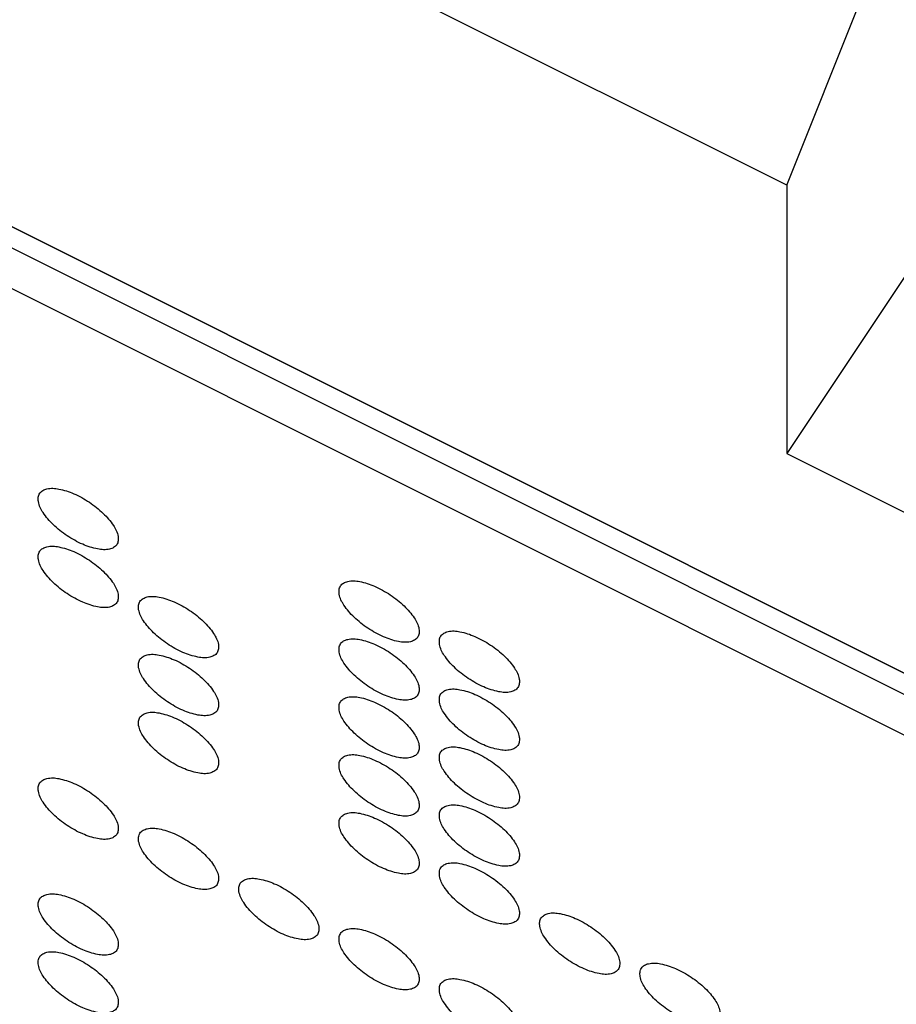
# Model space of a CAD drawing. Header units: inches. Extents: x 22 to 818, y 23 to 565.
# Tile 23 of 32: x 733.33 to 737.42, y 403.2 to 407.79. Entities that reach past the tile are written whole.
import ezdxf

# ---------------------------------------------------------------- set-up
doc = ezdxf.new("R2010")
doc.units = ezdxf.units.IN

msp = doc.modelspace()

# ---------------------------------------------------------------- linework, layer by layer
at = {"color": 250, "linetype": 'Continuous'}
for p, q in [((644.4991, 451.2212), (740.2, 403.3707)), ((740.2, 403.3707), (644.4991, 451.2212)), ((736.904, 407.0187), (650.1282, 450.4066)), ((740.1, 403.3207), (696.6338, 425.0538)), ((739.91, 403.2257), (727.8023, 409.2796)), ((736.904, 407.0187), (737.404, 408.2687)), ((738.236, 407.7668), (736.904, 405.7687)), ((736.904, 407.0187), (736.904, 405.7687)), ((736.904, 405.7687), (740.3681, 404.0367))]:
    msp.add_line(p, q, dxfattribs=at)
for points in [[(733.4145, 405.5439), (733.4168, 405.5348), (733.4213, 405.5165), (733.4379, 405.49), (733.4581, 405.4632), (733.4844, 405.4354), (733.5145, 405.4092), (733.5482, 405.3848), (733.5836, 405.3631), (733.6194, 405.3454), (733.6552, 405.3318), (733.6878, 405.3233), (733.7185, 405.3187), (733.7443, 405.3209), (733.7658, 405.3289), (733.7817, 405.3421), (733.7878, 405.3619), (733.787, 405.3848), (733.779, 405.4095), (733.763, 405.436), (733.7426, 405.4629), (733.7163, 405.4907), (733.6862, 405.5169), (733.6525, 405.5413), (733.6171, 405.563), (733.5813, 405.5807), (733.5455, 405.5943), (733.5129, 405.6028), (733.4822, 405.6074), (733.4564, 405.6052), (733.4349, 405.5971), (733.4191, 405.5839), (733.4127, 405.5641), (733.4139, 405.5508), (733.4145, 405.5439)], [(733.4145, 405.2739), (733.4168, 405.2648), (733.4213, 405.2465), (733.4379, 405.22), (733.4581, 405.1932), (733.4844, 405.1654), (733.5145, 405.1392), (733.5482, 405.1148), (733.5836, 405.0931), (733.6194, 405.0754), (733.6552, 405.0618), (733.6878, 405.0533), (733.7185, 405.0487), (733.7443, 405.0509), (733.7658, 405.0589), (733.7817, 405.0721), (733.7878, 405.0919), (733.787, 405.1148), (733.779, 405.1395), (733.763, 405.166), (733.7426, 405.1929), (733.7163, 405.2207), (733.6862, 405.2469), (733.6525, 405.2713), (733.6171, 405.293), (733.5813, 405.3107), (733.5455, 405.3243), (733.5129, 405.3328), (733.4822, 405.3374), (733.4564, 405.3352), (733.4349, 405.3271), (733.4191, 405.3139), (733.4127, 405.2941), (733.4139, 405.2808), (733.4145, 405.2739)], [(734.8174, 405.1125), (734.8197, 405.1033), (734.8243, 405.085), (734.8408, 405.0586), (734.8611, 405.0317), (734.8874, 405.0039), (734.9175, 404.9777), (734.9511, 404.9533), (734.9866, 404.9316), (735.0224, 404.9139), (735.0582, 404.9003), (735.0908, 404.8918), (735.1215, 404.8872), (735.1473, 404.8894), (735.1688, 404.8974), (735.1847, 404.9107), (735.1907, 404.9304), (735.1899, 404.9533), (735.182, 404.978), (735.166, 405.0046), (735.1456, 405.0314), (735.1193, 405.0592), (735.0892, 405.0854), (735.0555, 405.1098), (735.02, 405.1315), (734.9843, 405.1492), (734.9485, 405.1628), (734.9159, 405.1713), (734.8852, 405.1759), (734.8594, 405.1737), (734.8379, 405.1657), (734.822, 405.1524), (734.8157, 405.1326), (734.8168, 405.1193), (734.8174, 405.1125)], [(733.8821, 405.0401), (733.8844, 405.031), (733.889, 405.0127), (733.9055, 404.9862), (733.9257, 404.9593), (733.9521, 404.9316), (733.9822, 404.9053), (734.0158, 404.8809), (734.0513, 404.8592), (734.0871, 404.8415), (734.1228, 404.828), (734.1555, 404.8195), (734.1861, 404.8149), (734.212, 404.8171), (734.2334, 404.8251), (734.2494, 404.8383), (734.2554, 404.8581), (734.2546, 404.881), (734.2467, 404.9057), (734.2307, 404.9322), (734.2102, 404.9591), (734.184, 404.9869), (734.1539, 405.0131), (734.1202, 405.0375), (734.0847, 405.0592), (734.049, 405.0769), (734.0132, 405.0904), (733.9806, 405.099), (733.9499, 405.1035), (733.9241, 405.1014), (733.9026, 405.0933), (733.8867, 405.0801), (733.8804, 405.0603), (733.8815, 405.047), (733.8821, 405.0401)], [(735.2851, 404.8786), (735.2874, 404.8695), (735.2919, 404.8512), (735.3085, 404.8247), (735.3287, 404.7979), (735.3551, 404.7701), (735.3851, 404.7438), (735.4188, 404.7195), (735.4543, 404.6978), (735.49, 404.6801), (735.5258, 404.6665), (735.5584, 404.658), (735.5891, 404.6534), (735.6149, 404.6556), (735.6364, 404.6636), (735.6523, 404.6768), (735.6584, 404.6966), (735.6576, 404.7195), (735.6496, 404.7442), (735.6336, 404.7707), (735.6132, 404.7976), (735.5869, 404.8254), (735.5568, 404.8516), (735.5232, 404.876), (735.4877, 404.8977), (735.4519, 404.9154), (735.4162, 404.929), (735.3835, 404.9375), (735.3528, 404.9421), (735.327, 404.9399), (735.3055, 404.9318), (735.2897, 404.9186), (735.2834, 404.8988), (735.2845, 404.8855), (735.2851, 404.8786)], [(734.8174, 404.8425), (734.8197, 404.8333), (734.8243, 404.815), (734.8408, 404.7886), (734.8611, 404.7617), (734.8874, 404.7339), (734.9175, 404.7077), (734.9511, 404.6833), (734.9866, 404.6616), (735.0224, 404.6439), (735.0582, 404.6303), (735.0908, 404.6218), (735.1215, 404.6172), (735.1473, 404.6194), (735.1688, 404.6274), (735.1847, 404.6407), (735.1907, 404.6604), (735.1899, 404.6833), (735.182, 404.708), (735.166, 404.7346), (735.1456, 404.7614), (735.1193, 404.7892), (735.0892, 404.8154), (735.0555, 404.8398), (735.02, 404.8615), (734.9843, 404.8792), (734.9485, 404.8928), (734.9159, 404.9013), (734.8852, 404.9059), (734.8594, 404.9037), (734.8379, 404.8957), (734.822, 404.8824), (734.8157, 404.8626), (734.8168, 404.8493), (734.8174, 404.8425)], [(733.8821, 404.7701), (733.8844, 404.761), (733.889, 404.7427), (733.9055, 404.7162), (733.9257, 404.6893), (733.9521, 404.6616), (733.9822, 404.6353), (734.0158, 404.6109), (734.0513, 404.5892), (734.0871, 404.5715), (734.1228, 404.558), (734.1555, 404.5495), (734.1861, 404.5449), (734.212, 404.5471), (734.2334, 404.5551), (734.2494, 404.5683), (734.2554, 404.5881), (734.2546, 404.611), (734.2467, 404.6357), (734.2307, 404.6622), (734.2102, 404.6891), (734.184, 404.7169), (734.1539, 404.7431), (734.1202, 404.7675), (734.0847, 404.7892), (734.049, 404.8069), (734.0132, 404.8204), (733.9806, 404.829), (733.9499, 404.8335), (733.9241, 404.8314), (733.9026, 404.8233), (733.8867, 404.8101), (733.8804, 404.7903), (733.8815, 404.777), (733.8821, 404.7701)], [(735.2851, 404.6086), (735.2874, 404.5995), (735.2919, 404.5812), (735.3085, 404.5547), (735.3287, 404.5279), (735.3551, 404.5001), (735.3851, 404.4738), (735.4188, 404.4495), (735.4543, 404.4278), (735.49, 404.4101), (735.5258, 404.3965), (735.5584, 404.388), (735.5891, 404.3834), (735.6149, 404.3856), (735.6364, 404.3936), (735.6523, 404.4068), (735.6584, 404.4266), (735.6576, 404.4495), (735.6496, 404.4742), (735.6336, 404.5007), (735.6132, 404.5276), (735.5869, 404.5554), (735.5568, 404.5816), (735.5232, 404.606), (735.4877, 404.6277), (735.4519, 404.6454), (735.4162, 404.659), (735.3835, 404.6675), (735.3528, 404.6721), (735.327, 404.6699), (735.3055, 404.6618), (735.2897, 404.6486), (735.2834, 404.6288), (735.2845, 404.6155), (735.2851, 404.6086)], [(734.8174, 404.5725), (734.8197, 404.5633), (734.8243, 404.545), (734.8408, 404.5186), (734.8611, 404.4917), (734.8874, 404.4639), (734.9175, 404.4377), (734.9511, 404.4133), (734.9866, 404.3916), (735.0224, 404.3739), (735.0582, 404.3603), (735.0908, 404.3518), (735.1215, 404.3472), (735.1473, 404.3494), (735.1688, 404.3574), (735.1847, 404.3707), (735.1907, 404.3904), (735.1899, 404.4133), (735.182, 404.438), (735.166, 404.4646), (735.1456, 404.4914), (735.1193, 404.5192), (735.0892, 404.5454), (735.0555, 404.5698), (735.02, 404.5915), (734.9843, 404.6092), (734.9485, 404.6228), (734.9159, 404.6313), (734.8852, 404.6359), (734.8594, 404.6337), (734.8379, 404.6257), (734.822, 404.6124), (734.8157, 404.5926), (734.8168, 404.5793), (734.8174, 404.5725)], [(733.8821, 404.5001), (733.8844, 404.491), (733.889, 404.4727), (733.9055, 404.4462), (733.9257, 404.4193), (733.9521, 404.3916), (733.9822, 404.3653), (734.0158, 404.3409), (734.0513, 404.3192), (734.0871, 404.3015), (734.1228, 404.288), (734.1555, 404.2795), (734.1861, 404.2749), (734.212, 404.2771), (734.2334, 404.2851), (734.2494, 404.2983), (734.2554, 404.3181), (734.2546, 404.341), (734.2467, 404.3657), (734.2307, 404.3922), (734.2102, 404.4191), (734.184, 404.4469), (734.1539, 404.4731), (734.1202, 404.4975), (734.0847, 404.5192), (734.049, 404.5369), (734.0132, 404.5504), (733.9806, 404.559), (733.9499, 404.5635), (733.9241, 404.5614), (733.9026, 404.5533), (733.8867, 404.5401), (733.8804, 404.5203), (733.8815, 404.507), (733.8821, 404.5001)], [(735.2851, 404.3386), (735.2874, 404.3295), (735.2919, 404.3112), (735.3085, 404.2847), (735.3287, 404.2579), (735.3551, 404.2301), (735.3851, 404.2038), (735.4188, 404.1795), (735.4543, 404.1578), (735.49, 404.1401), (735.5258, 404.1265), (735.5584, 404.118), (735.5891, 404.1134), (735.6149, 404.1156), (735.6364, 404.1236), (735.6523, 404.1368), (735.6584, 404.1566), (735.6576, 404.1795), (735.6496, 404.2042), (735.6336, 404.2307), (735.6132, 404.2576), (735.5869, 404.2854), (735.5568, 404.3116), (735.5232, 404.336), (735.4877, 404.3577), (735.4519, 404.3754), (735.4162, 404.389), (735.3835, 404.3975), (735.3528, 404.4021), (735.327, 404.3999), (735.3055, 404.3918), (735.2897, 404.3786), (735.2834, 404.3588), (735.2845, 404.3455), (735.2851, 404.3386)], [(734.8174, 404.3025), (734.8197, 404.2933), (734.8243, 404.275), (734.8408, 404.2486), (734.8611, 404.2217), (734.8874, 404.1939), (734.9175, 404.1677), (734.9511, 404.1433), (734.9866, 404.1216), (735.0224, 404.1039), (735.0582, 404.0903), (735.0908, 404.0818), (735.1215, 404.0772), (735.1473, 404.0794), (735.1688, 404.0874), (735.1847, 404.1007), (735.1907, 404.1204), (735.1899, 404.1433), (735.182, 404.168), (735.166, 404.1946), (735.1456, 404.2214), (735.1193, 404.2492), (735.0892, 404.2754), (735.0555, 404.2998), (735.02, 404.3215), (734.9843, 404.3392), (734.9485, 404.3528), (734.9159, 404.3613), (734.8852, 404.3659), (734.8594, 404.3637), (734.8379, 404.3557), (734.822, 404.3424), (734.8157, 404.3226), (734.8168, 404.3093), (734.8174, 404.3025)], [(733.4145, 404.1939), (733.4168, 404.1848), (733.4213, 404.1665), (733.4379, 404.14), (733.4581, 404.1132), (733.4844, 404.0854), (733.5145, 404.0592), (733.5482, 404.0348), (733.5836, 404.0131), (733.6194, 403.9954), (733.6552, 403.9818), (733.6878, 403.9733), (733.7185, 403.9687), (733.7443, 403.9709), (733.7658, 403.9789), (733.7817, 403.9921), (733.7878, 404.0119), (733.787, 404.0348), (733.779, 404.0595), (733.763, 404.086), (733.7426, 404.1129), (733.7163, 404.1407), (733.6862, 404.1669), (733.6525, 404.1913), (733.6171, 404.213), (733.5813, 404.2307), (733.5455, 404.2443), (733.5129, 404.2528), (733.4822, 404.2574), (733.4564, 404.2552), (733.4349, 404.2471), (733.4191, 404.2339), (733.4127, 404.2141), (733.4139, 404.2008), (733.4145, 404.1939)], [(735.2851, 404.0686), (735.2874, 404.0595), (735.2919, 404.0412), (735.3085, 404.0147), (735.3287, 403.9879), (735.3551, 403.9601), (735.3851, 403.9338), (735.4188, 403.9095), (735.4543, 403.8878), (735.49, 403.8701), (735.5258, 403.8565), (735.5584, 403.848), (735.5891, 403.8434), (735.6149, 403.8456), (735.6364, 403.8536), (735.6523, 403.8668), (735.6584, 403.8866), (735.6576, 403.9095), (735.6496, 403.9342), (735.6336, 403.9607), (735.6132, 403.9876), (735.5869, 404.0154), (735.5568, 404.0416), (735.5232, 404.066), (735.4877, 404.0877), (735.4519, 404.1054), (735.4162, 404.119), (735.3835, 404.1275), (735.3528, 404.1321), (735.327, 404.1299), (735.3055, 404.1218), (735.2897, 404.1086), (735.2834, 404.0888), (735.2845, 404.0755), (735.2851, 404.0686)], [(734.8174, 404.0325), (734.8197, 404.0233), (734.8243, 404.005), (734.8408, 403.9786), (734.8611, 403.9517), (734.8874, 403.9239), (734.9175, 403.8977), (734.9511, 403.8733), (734.9866, 403.8516), (735.0224, 403.8339), (735.0582, 403.8203), (735.0908, 403.8118), (735.1215, 403.8072), (735.1473, 403.8094), (735.1688, 403.8174), (735.1847, 403.8307), (735.1907, 403.8504), (735.1899, 403.8733), (735.182, 403.898), (735.166, 403.9246), (735.1456, 403.9514), (735.1193, 403.9792), (735.0892, 404.0054), (735.0555, 404.0298), (735.02, 404.0515), (734.9843, 404.0692), (734.9485, 404.0828), (734.9159, 404.0913), (734.8852, 404.0959), (734.8594, 404.0937), (734.8379, 404.0857), (734.822, 404.0724), (734.8157, 404.0526), (734.8168, 404.0393), (734.8174, 404.0325)], [(733.8821, 403.9601), (733.8844, 403.951), (733.889, 403.9327), (733.9055, 403.9062), (733.9257, 403.8793), (733.9521, 403.8516), (733.9822, 403.8253), (734.0158, 403.8009), (734.0513, 403.7792), (734.0871, 403.7615), (734.1228, 403.748), (734.1555, 403.7395), (734.1861, 403.7349), (734.212, 403.7371), (734.2334, 403.7451), (734.2494, 403.7583), (734.2554, 403.7781), (734.2546, 403.801), (734.2467, 403.8257), (734.2307, 403.8522), (734.2102, 403.8791), (734.184, 403.9069), (734.1539, 403.9331), (734.1202, 403.9575), (734.0847, 403.9792), (734.049, 403.9969), (734.0132, 404.0104), (733.9806, 404.019), (733.9499, 404.0235), (733.9241, 404.0214), (733.9026, 404.0133), (733.8867, 404.0001), (733.8804, 403.9803), (733.8815, 403.967), (733.8821, 403.9601)], [(735.2851, 403.7986), (735.2874, 403.7895), (735.2919, 403.7712), (735.3085, 403.7447), (735.3287, 403.7179), (735.3551, 403.6901), (735.3851, 403.6638), (735.4188, 403.6395), (735.4543, 403.6178), (735.49, 403.6001), (735.5258, 403.5865), (735.5584, 403.578), (735.5891, 403.5734), (735.6149, 403.5756), (735.6364, 403.5836), (735.6523, 403.5968), (735.6584, 403.6166), (735.6576, 403.6395), (735.6496, 403.6642), (735.6336, 403.6907), (735.6132, 403.7176), (735.5869, 403.7454), (735.5568, 403.7716), (735.5232, 403.796), (735.4877, 403.8177), (735.4519, 403.8354), (735.4162, 403.849), (735.3835, 403.8575), (735.3528, 403.8621), (735.327, 403.8599), (735.3055, 403.8518), (735.2897, 403.8386), (735.2834, 403.8188), (735.2845, 403.8055), (735.2851, 403.7986)], [(734.3498, 403.7263), (734.3521, 403.7171), (734.3566, 403.6989), (734.3732, 403.6724), (734.3934, 403.6455), (734.4197, 403.6177), (734.4498, 403.5915), (734.4835, 403.5671), (734.519, 403.5454), (734.5547, 403.5277), (734.5905, 403.5141), (734.6231, 403.5056), (734.6538, 403.501), (734.6796, 403.5032), (734.7011, 403.5113), (734.717, 403.5245), (734.7231, 403.5443), (734.7223, 403.5672), (734.7143, 403.5919), (734.6983, 403.6184), (734.6779, 403.6452), (734.6516, 403.673), (734.6215, 403.6993), (734.5879, 403.7237), (734.5524, 403.7454), (734.5166, 403.763), (734.4808, 403.7766), (734.4482, 403.7851), (734.4175, 403.7897), (734.3917, 403.7875), (734.3702, 403.7795), (734.3544, 403.7663), (734.3481, 403.7465), (734.3492, 403.7331), (734.3498, 403.7263)], [(733.4145, 403.6539), (733.4168, 403.6448), (733.4213, 403.6265), (733.4379, 403.6), (733.4581, 403.5732), (733.4844, 403.5454), (733.5145, 403.5192), (733.5482, 403.4948), (733.5836, 403.4731), (733.6194, 403.4554), (733.6552, 403.4418), (733.6878, 403.4333), (733.7185, 403.4287), (733.7443, 403.4309), (733.7658, 403.4389), (733.7817, 403.4521), (733.7878, 403.4719), (733.787, 403.4948), (733.779, 403.5195), (733.763, 403.546), (733.7426, 403.5729), (733.7163, 403.6007), (733.6862, 403.6269), (733.6525, 403.6513), (733.6171, 403.673), (733.5813, 403.6907), (733.5455, 403.7043), (733.5129, 403.7128), (733.4822, 403.7174), (733.4564, 403.7152), (733.4349, 403.7071), (733.4191, 403.6939), (733.4127, 403.6741), (733.4139, 403.6608), (733.4145, 403.6539)], [(735.7527, 403.5648), (735.755, 403.5556), (735.7596, 403.5374), (735.7761, 403.5109), (735.7964, 403.484), (735.8227, 403.4562), (735.8528, 403.43), (735.8865, 403.4056), (735.9219, 403.3839), (735.9577, 403.3662), (735.9935, 403.3527), (736.0261, 403.3442), (736.0568, 403.3396), (736.0826, 403.3417), (736.1041, 403.3498), (736.12, 403.363), (736.1261, 403.3828), (736.1252, 403.4057), (736.1173, 403.4304), (736.1013, 403.4569), (736.0809, 403.4838), (736.0546, 403.5116), (736.0245, 403.5378), (735.9908, 403.5622), (735.9554, 403.5839), (735.9196, 403.6016), (735.8838, 403.6151), (735.8512, 403.6236), (735.8205, 403.6282), (735.7947, 403.6261), (735.7732, 403.618), (735.7574, 403.6048), (735.751, 403.585), (735.7522, 403.5716), (735.7527, 403.5648)], [(734.8174, 403.4925), (734.8197, 403.4833), (734.8243, 403.465), (734.8408, 403.4386), (734.8611, 403.4117), (734.8874, 403.3839), (734.9175, 403.3577), (734.9511, 403.3333), (734.9866, 403.3116), (735.0224, 403.2939), (735.0582, 403.2803), (735.0908, 403.2718), (735.1215, 403.2672), (735.1473, 403.2694), (735.1688, 403.2774), (735.1847, 403.2907), (735.1907, 403.3104), (735.1899, 403.3333), (735.182, 403.358), (735.166, 403.3846), (735.1456, 403.4114), (735.1193, 403.4392), (735.0892, 403.4654), (735.0555, 403.4898), (735.02, 403.5115), (734.9843, 403.5292), (734.9485, 403.5428), (734.9159, 403.5513), (734.8852, 403.5559), (734.8594, 403.5537), (734.8379, 403.5457), (734.822, 403.5324), (734.8157, 403.5126), (734.8168, 403.4993), (734.8174, 403.4925)], [(733.4145, 403.3839), (733.4168, 403.3748), (733.4213, 403.3565), (733.4379, 403.33), (733.4581, 403.3032), (733.4844, 403.2754), (733.5145, 403.2492), (733.5482, 403.2248), (733.5836, 403.2031), (733.6194, 403.1854), (733.6552, 403.1718), (733.6878, 403.1633), (733.7185, 403.1587), (733.7443, 403.1609), (733.7658, 403.1689), (733.7817, 403.1821), (733.7878, 403.2019), (733.787, 403.2248), (733.779, 403.2495), (733.763, 403.276), (733.7426, 403.3029), (733.7163, 403.3307), (733.6862, 403.3569), (733.6525, 403.3813), (733.6171, 403.403), (733.5813, 403.4207), (733.5455, 403.4343), (733.5129, 403.4428), (733.4822, 403.4474), (733.4564, 403.4452), (733.4349, 403.4371), (733.4191, 403.4239), (733.4127, 403.4041), (733.4139, 403.3908), (733.4145, 403.3839)], [(736.2204, 403.331), (736.2227, 403.3218), (736.2272, 403.3035), (736.2438, 403.2771), (736.264, 403.2502), (736.2904, 403.2224), (736.3204, 403.1962), (736.3541, 403.1718), (736.3896, 403.1501), (736.4254, 403.1324), (736.4611, 403.1188), (736.4938, 403.1103), (736.5244, 403.1057), (736.5503, 403.1079), (736.5717, 403.116), (736.5876, 403.1292), (736.5937, 403.1489), (736.5929, 403.1719), (736.5849, 403.1965), (736.5689, 403.2231), (736.5485, 403.2499), (736.5222, 403.2777), (736.4921, 403.304), (736.4585, 403.3283), (736.423, 403.35), (736.3872, 403.3677), (736.3515, 403.3813), (736.3188, 403.3898), (736.2882, 403.3944), (736.2623, 403.3922), (736.2408, 403.3842), (736.225, 403.371), (736.2187, 403.3512), (736.2198, 403.3378), (736.2204, 403.331)], [(735.2851, 403.2586), (735.2874, 403.2495), (735.2919, 403.2312), (735.3085, 403.2047), (735.3287, 403.1779), (735.3551, 403.1501), (735.3851, 403.1238), (735.4188, 403.0995), (735.4543, 403.0778), (735.49, 403.0601), (735.5258, 403.0465), (735.5584, 403.038), (735.5891, 403.0334), (735.6149, 403.0356), (735.6364, 403.0436), (735.6523, 403.0568), (735.6584, 403.0766), (735.6576, 403.0995), (735.6496, 403.1242), (735.6336, 403.1507), (735.6132, 403.1776), (735.5869, 403.2054), (735.5568, 403.2316), (735.5232, 403.256), (735.4877, 403.2777), (735.4519, 403.2954), (735.4162, 403.309), (735.3835, 403.3175), (735.3528, 403.3221), (735.327, 403.3199), (735.3055, 403.3118), (735.2897, 403.2986), (735.2834, 403.2788), (735.2845, 403.2655), (735.2851, 403.2586)]]:
    msp.add_open_spline(points, degree=3, knots=[0, 0, 0, 0, 0.028177, 0.056144, 0.092688, 0.129198, 0.170706, 0.212248, 0.25379, 0.295297, 0.331808, 0.368352, 0.396319, 0.424496, 0.444999, 0.464517, 0.484034, 0.504538, 0.532715, 0.560681, 0.597225, 0.633736, 0.675243, 0.716785, 0.758327, 0.799835, 0.836346, 0.872889, 0.900856, 0.929033, 0.949536, 0.969054, 0.988572, 1.009075, 1.009075, 1.009075, 1.009075], dxfattribs=at)

doc.saveas('drawing.dxf')
